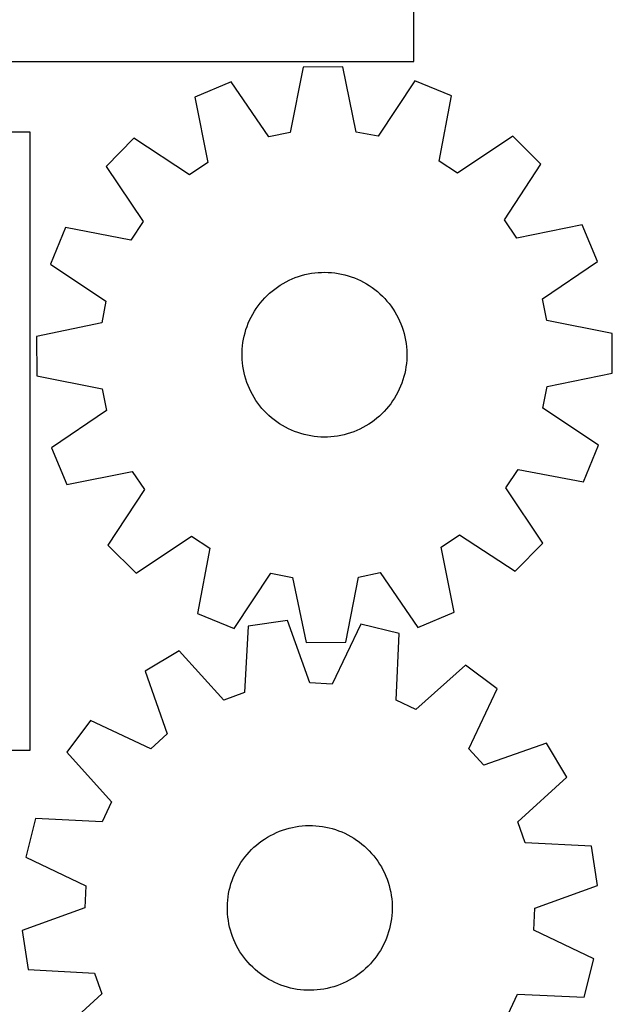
# Model space of a CAD drawing. Header units: millimetres. Extents: x 7 to 1243, y 7 to 1541.
# Tile 22 of 26: x 1071 to 1243, y 854 to 1141. Entities that reach past the tile are written whole.
import ezdxf

# ---------------------------------------------------------------- set-up
doc = ezdxf.new("R2010")
doc.units = ezdxf.units.MM
doc.layers.add('CUT', color=7, linetype='CONTINUOUS', true_color=0x000000)

msp = doc.modelspace()

# ---------------------------------------------------------------- linework, layer by layer
at = {"layer": 'CUT'}
for p, q in [((1185.702086, 1128.918733), (1185.702086, 1173.918733)), ((1005.702086, 1128.918733), (1185.702086, 1128.918733)), ((1153.458147, 1127.341487), (1149.709503, 1108.331225)), ((1164.994264, 1127.400382), (1153.458147, 1127.341487)), ((1168.936814, 1108.429386), (1164.994264, 1127.400382)), ((1132.507382, 1123.062816), (1121.871937, 1118.593723)), ((1143.409709, 1107.044649), (1132.507382, 1123.062816)), ((1185.987625, 1123.335848), (1175.249416, 1107.2072)), ((1196.668145, 1118.975579), (1185.987625, 1123.335848)), ((1121.871937, 1118.593723), (1125.683554, 1099.595987)), ((1193.0507, 1099.939915), (1196.668145, 1118.975579)), ((1073.953337, 1108.3472), (1028.953337, 1108.3472)), ((1073.953337, 928.3472), (1073.953337, 1108.3472)), ((1149.709503, 1108.331225), (1143.409709, 1107.044649)), ((1175.249416, 1107.2072), (1168.936814, 1108.429386)), ((1214.508051, 1107.186628), (1198.415074, 1096.395034)), ((1222.706963, 1099.071007), (1214.508051, 1107.186628)), ((1104.15333, 1106.623236), (1096.037709, 1098.424324)), ((1120.355654, 1095.996519), (1104.15333, 1106.623236)), ((1096.037709, 1098.424324), (1106.829303, 1082.331346)), ((1125.683554, 1099.595987), (1120.355654, 1095.996519)), ((1198.415074, 1096.395034), (1193.0507, 1099.939915)), ((1212.080246, 1082.868683), (1222.706963, 1099.071007)), ((1106.829303, 1082.331346), (1103.284422, 1076.966972)), ((1215.679714, 1077.540783), (1212.080246, 1082.868683)), ((1234.677451, 1081.3524), (1215.679714, 1077.540783)), ((1239.146544, 1070.716955), (1234.677451, 1081.3524)), ((1084.248758, 1080.584418), (1079.888489, 1069.903897)), ((1103.284422, 1076.966972), (1084.248758, 1080.584418)), ((1079.888489, 1069.903897), (1096.017137, 1059.165689)), ((1223.128376, 1059.814628), (1239.146544, 1070.716955)), ((1152.995158, 1066.628045), (1153.941192, 1066.880463)), ((1153.941192, 1066.880463), (1154.896735, 1067.094083)), ((1154.896735, 1067.094083), (1155.860196, 1067.268549)), ((1155.860196, 1067.268549), (1156.829971, 1067.403573)), ((1156.829971, 1067.403573), (1157.804446, 1067.498928)), ((1157.804446, 1067.498928), (1158.782, 1067.554457)), ((1158.782, 1067.554457), (1159.761006, 1067.570066)), ((1159.761006, 1067.570066), (1160.739833, 1067.54573)), ((1160.739833, 1067.54573), (1161.716853, 1067.48149)), ((1161.716853, 1067.48149), (1162.69044, 1067.377451)), ((1162.69044, 1067.377451), (1163.658973, 1067.233788)), ((1163.658973, 1067.233788), (1164.62084, 1067.05074)), ((1164.62084, 1067.05074), (1165.57444, 1066.82861)), ((1165.57444, 1066.82861), (1166.518187, 1066.56777)), ((1146.768773, 1063.818023), (1147.605372, 1064.326744)), ((1147.605372, 1064.326744), (1148.462025, 1064.800919)), ((1148.462025, 1064.800919), (1149.337306, 1065.239757)), ((1149.337306, 1065.239757), (1150.229757, 1065.642528)), ((1150.229757, 1065.642528), (1151.137895, 1066.008562)), ((1151.137895, 1066.008562), (1152.060207, 1066.337251)), ((1152.060207, 1066.337251), (1152.995158, 1066.628045)), ((1166.518187, 1066.56777), (1167.450508, 1066.268652)), ((1167.450508, 1066.268652), (1168.369854, 1065.931755)), ((1168.369854, 1065.931755), (1169.274692, 1065.55764)), ((1169.274692, 1065.55764), (1170.163518, 1065.146929)), ((1170.163518, 1065.146929), (1171.034852, 1064.700306)), ((1171.034852, 1064.700306), (1171.887244, 1064.218514)), ((1171.887244, 1064.218514), (1172.719275, 1063.702355)), ((1142.934025, 1060.787777), (1143.650215, 1061.455434)), ((1143.650215, 1061.455434), (1144.393043, 1062.093323)), ((1144.393043, 1062.093323), (1145.161271, 1062.700382)), ((1145.161271, 1062.700382), (1145.95362, 1063.275601)), ((1145.95362, 1063.275601), (1146.768773, 1063.818023)), ((1172.719275, 1063.702355), (1173.52956, 1063.152688)), ((1173.52956, 1063.152688), (1174.31675, 1062.570429)), ((1174.31675, 1062.570429), (1175.079536, 1061.956545)), ((1175.079536, 1061.956545), (1175.816648, 1061.31206)), ((1175.816648, 1061.31206), (1176.526858, 1060.638045)), ((1096.017137, 1059.165689), (1094.794951, 1052.853086)), ((1140.358764, 1057.842397), (1140.95696, 1058.617546)), ((1140.95696, 1058.617546), (1141.586275, 1059.367651)), ((1141.586275, 1059.367651), (1142.245663, 1060.091463)), ((1142.245663, 1060.091463), (1142.934025, 1060.787777)), ((1176.526858, 1060.638045), (1177.208986, 1059.935622)), ((1177.208986, 1059.935622), (1177.861894, 1059.205961)), ((1177.861894, 1059.205961), (1178.484498, 1058.450276)), ((1178.484498, 1058.450276), (1179.07576, 1057.669825)), ((1224.414952, 1053.514834), (1223.128376, 1059.814628)), ((1138.296276, 1054.517735), (1138.76058, 1055.379778)), ((1138.76058, 1055.379778), (1139.259659, 1056.222164)), ((1139.259659, 1056.222164), (1139.792683, 1057.043493)), ((1139.792683, 1057.043493), (1140.358764, 1057.842397)), ((1179.07576, 1057.669825), (1179.634697, 1056.865907)), ((1179.634697, 1056.865907), (1180.160378, 1056.039859)), ((1180.160378, 1056.039859), (1180.651928, 1055.193057)), ((1094.794951, 1052.853086), (1075.823955, 1048.910537)), ((1137.119445, 1051.828172), (1137.475025, 1052.740453)), ((1137.475025, 1052.740453), (1137.86752, 1053.637472)), ((1137.86752, 1053.637472), (1138.296276, 1054.517735)), ((1180.651928, 1055.193057), (1181.108529, 1054.32691)), ((1181.108529, 1054.32691), (1181.529422, 1053.44286)), ((1181.529422, 1053.44286), (1181.913904, 1052.542378)), ((1181.913904, 1052.542378), (1182.261338, 1051.626962)), ((1243.425215, 1049.76619), (1224.414952, 1053.514834)), ((1136.279799, 1049.015045), (1136.521334, 1049.963916)), ((1136.521334, 1049.963916), (1136.801371, 1050.902145)), ((1136.801371, 1050.902145), (1137.119445, 1051.828172)), ((1182.261338, 1051.626962), (1182.571144, 1050.698138)), ((1182.571144, 1050.698138), (1182.842806, 1049.757449)), ((1182.842806, 1049.757449), (1183.075874, 1048.806463)), ((1243.48411, 1038.230073), (1243.425215, 1049.76619)), ((1075.823955, 1048.910537), (1075.88285, 1037.37442)), ((1135.789901, 1046.120449), (1135.913778, 1047.091711)), ((1135.913778, 1047.091711), (1136.077167, 1048.057112)), ((1136.077167, 1048.057112), (1136.279799, 1049.015045)), ((1183.075874, 1048.806463), (1183.269957, 1047.846762)), ((1183.269957, 1047.846762), (1183.424735, 1046.879943)), ((1183.424735, 1046.879943), (1183.539948, 1045.907615)), ((1135.657082, 1043.187696), (1135.661446, 1044.166816)), ((1135.661446, 1044.166816), (1135.705744, 1045.144943)), ((1135.705744, 1045.144943), (1135.789901, 1046.120449)), ((1183.539948, 1045.907615), (1183.615406, 1044.931397)), ((1183.615406, 1044.931397), (1183.650982, 1043.952914)), ((1183.650982, 1043.952914), (1183.646618, 1042.973794)), ((1135.692659, 1042.209212), (1135.657082, 1043.187696)), ((1135.768116, 1041.232995), (1135.692659, 1042.209212)), ((1135.88333, 1040.260667), (1135.768116, 1041.232995)), ((1183.518164, 1041.02016), (1183.394287, 1040.048898)), ((1183.602321, 1041.995666), (1183.518164, 1041.02016)), ((1183.646618, 1042.973794), (1183.602321, 1041.995666)), ((1136.038107, 1039.293848), (1135.88333, 1040.260667)), ((1136.232191, 1038.334147), (1136.038107, 1039.293848)), ((1136.465258, 1037.38316), (1136.232191, 1038.334147)), ((1183.028266, 1038.125564), (1182.786731, 1037.176693)), ((1183.230897, 1039.083497), (1183.028266, 1038.125564)), ((1183.394287, 1040.048898), (1183.230897, 1039.083497)), ((1224.513113, 1034.287523), (1243.48411, 1038.230073)), ((1075.88285, 1037.37442), (1094.893112, 1033.625776)), ((1136.736921, 1036.442472), (1136.465258, 1037.38316)), ((1137.046727, 1035.513647), (1136.736921, 1036.442472)), ((1137.39416, 1034.598232), (1137.046727, 1035.513647)), ((1182.18862, 1035.312438), (1181.83304, 1034.400156)), ((1182.506693, 1036.238464), (1182.18862, 1035.312438)), ((1182.786731, 1037.176693), (1182.506693, 1036.238464)), ((1094.893112, 1033.625776), (1096.179688, 1027.325981)), ((1137.778643, 1033.69775), (1137.39416, 1034.598232)), ((1138.199535, 1032.8137), (1137.778643, 1033.69775)), ((1138.656136, 1031.947553), (1138.199535, 1032.8137)), ((1181.011789, 1032.622874), (1180.547485, 1031.760832)), ((1181.440545, 1033.503137), (1181.011789, 1032.622874)), ((1181.83304, 1034.400156), (1181.440545, 1033.503137)), ((1223.290927, 1027.974921), (1224.513113, 1034.287523)), ((1139.147686, 1031.100751), (1138.656136, 1031.947553)), ((1139.673367, 1030.274703), (1139.147686, 1031.100751)), ((1140.232304, 1029.470784), (1139.673367, 1030.274703)), ((1179.515382, 1030.097117), (1178.949301, 1029.298213)), ((1180.048405, 1030.918445), (1179.515382, 1030.097117)), ((1180.547485, 1031.760832), (1180.048405, 1030.918445)), ((1096.179688, 1027.325981), (1080.161521, 1016.423654)), ((1140.823566, 1028.690333), (1140.232304, 1029.470784)), ((1141.44617, 1027.934648), (1140.823566, 1028.690333)), ((1142.099079, 1027.204987), (1141.44617, 1027.934648)), ((1142.781206, 1026.502565), (1142.099079, 1027.204987)), ((1177.062402, 1027.049147), (1176.37404, 1026.352833)), ((1177.721789, 1027.772958), (1177.062402, 1027.049147)), ((1178.351105, 1028.523063), (1177.721789, 1027.772958)), ((1178.949301, 1029.298213), (1178.351105, 1028.523063)), ((1239.419576, 1017.236712), (1223.290927, 1027.974921)), ((1143.491417, 1025.82855), (1142.781206, 1026.502565)), ((1144.228529, 1025.184064), (1143.491417, 1025.82855)), ((1144.991314, 1024.570181), (1144.228529, 1025.184064)), ((1145.778505, 1023.987921), (1144.991314, 1024.570181)), ((1146.58879, 1023.438255), (1145.778505, 1023.987921)), ((1173.354444, 1023.865008), (1172.539291, 1023.322586)), ((1174.146794, 1024.440227), (1173.354444, 1023.865008)), ((1174.915022, 1025.047287), (1174.146794, 1024.440227)), ((1175.657849, 1025.685176), (1174.915022, 1025.047287)), ((1176.37404, 1026.352833), (1175.657849, 1025.685176)), ((1147.420821, 1022.922096), (1146.58879, 1023.438255)), ((1148.273212, 1022.440304), (1147.420821, 1022.922096)), ((1149.144546, 1021.993681), (1148.273212, 1022.440304)), ((1150.033372, 1021.58297), (1149.144546, 1021.993681)), ((1150.938211, 1021.208854), (1150.033372, 1021.58297)), ((1151.857556, 1020.871958), (1150.938211, 1021.208854)), ((1168.170169, 1021.132047), (1167.247857, 1020.803359)), ((1169.078307, 1021.498081), (1168.170169, 1021.132047)), ((1169.970759, 1021.900853), (1169.078307, 1021.498081)), ((1170.84604, 1022.339691), (1169.970759, 1021.900853)), ((1171.702692, 1022.813865), (1170.84604, 1022.339691)), ((1172.539291, 1023.322586), (1171.702692, 1022.813865)), ((1152.789878, 1020.57284), (1151.857556, 1020.871958)), ((1153.733624, 1020.311999), (1152.789878, 1020.57284)), ((1154.687225, 1020.08987), (1153.733624, 1020.311999)), ((1155.649092, 1019.906821), (1154.687225, 1020.08987)), ((1156.617625, 1019.763158), (1155.649092, 1019.906821)), ((1157.591212, 1019.65912), (1156.617625, 1019.763158)), ((1158.568232, 1019.594879), (1157.591212, 1019.65912)), ((1159.547059, 1019.570543), (1158.568232, 1019.594879)), ((1160.526064, 1019.586152), (1159.547059, 1019.570543)), ((1161.503618, 1019.641681), (1160.526064, 1019.586152)), ((1162.478094, 1019.737036), (1161.503618, 1019.641681)), ((1163.447869, 1019.87206), (1162.478094, 1019.737036)), ((1164.41133, 1020.046527), (1163.447869, 1019.87206)), ((1165.366872, 1020.260147), (1164.41133, 1020.046527)), ((1166.312906, 1020.512564), (1165.366872, 1020.260147)), ((1167.247857, 1020.803359), (1166.312906, 1020.512564)), ((1080.161521, 1016.423654), (1084.630614, 1005.78821)), ((1235.059307, 1006.556192), (1239.419576, 1017.236712)), ((1084.630614, 1005.78821), (1103.62835, 1009.599827)), ((1103.62835, 1009.599827), (1107.227819, 1004.271927)), ((1212.478762, 1004.809263), (1216.023643, 1010.173637)), ((1216.023643, 1010.173637), (1235.059307, 1006.556192)), ((1107.227819, 1004.271927), (1096.601101, 988.069603)), ((1223.270356, 988.716286), (1212.478762, 1004.809263)), ((1104.800013, 979.953981), (1120.892991, 990.745575)), ((1120.892991, 990.745575), (1126.257365, 987.200694)), ((1193.62451, 987.544623), (1198.95241, 991.144091)), ((1198.95241, 991.144091), (1215.154734, 980.517374)), ((1096.601101, 988.069603), (1104.800013, 979.953981)), ((1126.257365, 987.200694), (1122.639919, 968.16503)), ((1197.436127, 968.546886), (1193.62451, 987.544623)), ((1215.154734, 980.517374), (1223.270356, 988.716286)), ((1133.32044, 963.804761), (1144.058648, 979.93341)), ((1144.058648, 979.93341), (1150.371251, 978.711224)), ((1150.371251, 978.711224), (1154.3138, 959.740227)), ((1165.849917, 959.799122), (1169.598561, 978.809385)), ((1169.598561, 978.809385), (1175.898356, 980.095961)), ((1175.898356, 980.095961), (1186.800683, 964.077793)), ((1122.639919, 968.16503), (1133.32044, 963.804761)), ((1186.800683, 964.077793), (1197.436127, 968.546886)), ((1137.441028, 964.509666), (1136.41082, 945.160736)), ((1148.853544, 966.194883), (1137.441028, 964.509666)), ((1155.432124, 947.969497), (1148.853544, 966.194883)), ((1170.210301, 965.131614), (1161.853998, 947.649777)), ((1181.398995, 962.321171), (1170.210301, 965.131614)), ((1180.502257, 942.965596), (1181.398995, 962.321171)), ((1154.3138, 959.740227), (1165.849917, 959.799122)), ((1117.303062, 957.319122), (1107.404177, 951.394804)), ((1130.355431, 942.998574), (1117.303062, 957.319122)), ((1200.72317, 953.165961), (1186.312944, 940.212668)), ((1209.984666, 946.287722), (1200.72317, 953.165961)), ((1107.404177, 951.394804), (1113.856904, 933.12448)), ((1161.853998, 947.649777), (1155.432124, 947.969497)), ((1136.41082, 945.160736), (1130.355431, 942.998574)), ((1201.74913, 928.74867), (1209.984666, 946.287722)), ((1186.312944, 940.212668), (1180.502257, 942.965596)), ((1091.550825, 937.045141), (1084.672586, 927.783645)), ((1109.089877, 928.809605), (1091.550825, 937.045141)), ((1113.856904, 933.12448), (1109.089877, 928.809605)), ((1224.334328, 930.43437), (1206.064005, 923.981643)), ((1230.258647, 920.535485), (1224.334328, 930.43437)), ((923.953337, 928.3472), (1073.953337, 928.3472)), ((1084.672586, 927.783645), (1097.625879, 913.373419)), ((1206.064005, 923.981643), (1201.74913, 928.74867)), ((1215.938099, 907.483116), (1230.258647, 920.535485)), ((1097.625879, 913.373419), (1094.872951, 907.562732)), ((1075.517376, 908.45947), (1072.706933, 897.270776)), ((1094.872951, 907.562732), (1075.517376, 908.45947)), ((1151.263816, 906.092323), (1152.231606, 906.24091)), ((1152.231606, 906.24091), (1153.204651, 906.349897)), ((1153.204651, 906.349897), (1154.181332, 906.419105)), ((1154.181332, 906.419105), (1155.160023, 906.448418)), ((1155.160023, 906.448418), (1156.139095, 906.437788)), ((1156.139095, 906.437788), (1157.116919, 906.387231)), ((1157.116919, 906.387231), (1158.091867, 906.296832)), ((1158.091867, 906.296832), (1159.062316, 906.166742)), ((1218.100261, 901.427727), (1215.938099, 907.483116)), ((1143.050985, 903.035246), (1143.900915, 903.521366)), ((1143.900915, 903.521366), (1144.769967, 903.972415)), ((1144.769967, 903.972415), (1145.656693, 904.38764)), ((1145.656693, 904.38764), (1146.559617, 904.766352)), ((1146.559617, 904.766352), (1147.477238, 905.107919)), ((1147.477238, 905.107919), (1148.408026, 905.411774)), ((1148.408026, 905.411774), (1149.350434, 905.67741)), ((1149.350434, 905.67741), (1150.302893, 905.904386)), ((1150.302893, 905.904386), (1151.263816, 906.092323)), ((1159.062316, 906.166742), (1160.026651, 905.997176)), ((1160.026651, 905.997176), (1160.983268, 905.788418)), ((1160.983268, 905.788418), (1161.930573, 905.540815)), ((1161.930573, 905.540815), (1162.866991, 905.254778)), ((1162.866991, 905.254778), (1163.790962, 904.930784)), ((1163.790962, 904.930784), (1164.70095, 904.569372)), ((1164.70095, 904.569372), (1165.595438, 904.171144)), ((1165.595438, 904.171144), (1166.472939, 903.736763)), ((1166.472939, 903.736763), (1167.331992, 903.266951)), ((1139.136411, 900.108848), (1139.870236, 900.757074)), ((1139.870236, 900.757074), (1140.62989, 901.374828)), ((1140.62989, 901.374828), (1141.41411, 901.961083)), ((1141.41411, 901.961083), (1142.221589, 902.514863)), ((1142.221589, 902.514863), (1143.050985, 903.035246)), ((1167.331992, 903.266951), (1168.171167, 902.76249)), ((1168.171167, 902.76249), (1168.989067, 902.224221)), ((1168.989067, 902.224221), (1169.784332, 901.653038)), ((1169.784332, 901.653038), (1170.555637, 901.049893)), ((1170.555637, 901.049893), (1171.301698, 900.41579)), ((1237.449191, 900.397519), (1218.100261, 901.427727)), ((1136.483148, 897.233536), (1137.1019, 897.992377)), ((1137.1019, 897.992377), (1137.751091, 898.725348)), ((1137.751091, 898.725348), (1138.429637, 899.431231)), ((1138.429637, 899.431231), (1139.136411, 900.108848)), ((1171.301698, 900.41579), (1172.021275, 899.751783)), ((1172.021275, 899.751783), (1172.713169, 899.058979)), ((1172.713169, 899.058979), (1173.376228, 898.33853)), ((1173.376228, 898.33853), (1174.00935, 897.591635)), ((1239.134408, 888.985003), (1237.449191, 900.397519)), ((1072.706933, 897.270776), (1090.18877, 888.914473)), ((1134.332309, 893.965337), (1134.819546, 894.814627)), ((1134.819546, 894.814627), (1135.34102, 895.643338)), ((1135.34102, 895.643338), (1135.895862, 896.450088)), ((1135.895862, 896.450088), (1136.483148, 897.233536)), ((1174.00935, 897.591635), (1174.61148, 896.819537)), ((1174.61148, 896.819537), (1175.181616, 896.023522)), ((1175.181616, 896.023522), (1175.718809, 895.204914)), ((1175.718809, 895.204914), (1176.222166, 894.365077)), ((1133.083828, 891.308274), (1133.463727, 892.2107)), ((1133.463727, 892.2107), (1133.880118, 893.096879)), ((1133.880118, 893.096879), (1134.332309, 893.965337)), ((1176.222166, 894.365077), (1176.690848, 893.505407)), ((1176.690848, 893.505407), (1177.124075, 892.627335)), ((1177.124075, 892.627335), (1177.521126, 891.732324)), ((1132.1691, 888.518659), (1132.435975, 889.460716)), ((1132.435975, 889.460716), (1132.741054, 890.391104)), ((1132.741054, 890.391104), (1133.083828, 891.308274)), ((1177.521126, 891.732324), (1177.88134, 890.821862)), ((1177.88134, 890.821862), (1178.204118, 889.897465)), ((1178.204118, 889.897465), (1178.488923, 888.960672)), ((1090.18877, 888.914473), (1089.86905, 882.492599)), ((1131.601811, 885.63823), (1131.75167, 886.605824)), ((1131.75167, 886.605824), (1131.940871, 887.566499)), ((1131.940871, 887.566499), (1132.1691, 888.518659)), ((1178.488923, 888.960672), (1178.73528, 888.013041)), ((1178.73528, 888.013041), (1178.94278, 887.056151)), ((1178.94278, 887.056151), (1179.111077, 886.091594)), ((1220.909022, 882.406423), (1239.134408, 888.985003)), ((1131.390451, 882.710089), (1131.421051, 883.68874)), ((1131.421051, 883.68874), (1131.491543, 884.665329)), ((1131.491543, 884.665329), (1131.601811, 885.63823)), ((1179.111077, 886.091594), (1179.239891, 885.120974)), ((1179.239891, 885.120974), (1179.329008, 884.145908)), ((1179.329008, 884.145908), (1179.378278, 883.168019)), ((1089.86905, 882.492599), (1071.643664, 875.914019)), ((1131.399794, 881.731003), (1131.390451, 882.710089)), ((1131.449064, 880.753114), (1131.399794, 881.731003)), ((1131.538181, 879.778048), (1131.449064, 880.753114)), ((1179.357021, 881.210282), (1179.286529, 880.233693)), ((1179.387621, 882.188934), (1179.357021, 881.210282)), ((1179.378278, 883.168019), (1179.387621, 882.188934)), ((1220.589302, 875.984549), (1220.909022, 882.406423)), ((1131.666995, 878.807429), (1131.538181, 879.778048)), ((1131.835292, 877.842871), (1131.666995, 878.807429)), ((1132.042792, 876.885981), (1131.835292, 877.842871)), ((1179.026402, 878.293199), (1178.837201, 877.332523)), ((1179.176261, 879.260792), (1179.026402, 878.293199)), ((1179.286529, 880.233693), (1179.176261, 879.260792)), ((1071.643664, 875.914019), (1073.328881, 864.501503)), ((1132.289149, 875.938351), (1132.042792, 876.885981)), ((1132.573954, 875.001557), (1132.289149, 875.938351)), ((1132.896732, 874.077161), (1132.573954, 875.001557)), ((1178.342097, 875.438306), (1178.037018, 874.507918)), ((1178.608972, 876.380364), (1178.342097, 875.438306)), ((1178.837201, 877.332523), (1178.608972, 876.380364)), ((1238.071139, 867.628246), (1220.589302, 875.984549)), ((1133.256946, 873.166699), (1132.896732, 874.077161)), ((1133.653997, 872.271687), (1133.256946, 873.166699)), ((1134.087224, 871.393616), (1133.653997, 872.271687)), ((1176.897954, 871.802143), (1176.445763, 870.933685)), ((1177.314345, 872.688322), (1176.897954, 871.802143)), ((1177.694244, 873.590748), (1177.314345, 872.688322)), ((1178.037018, 874.507918), (1177.694244, 873.590748)), ((1134.555906, 870.533946), (1134.087224, 871.393616)), ((1135.059263, 869.694108), (1134.555906, 870.533946)), ((1135.596456, 868.8755), (1135.059263, 869.694108)), ((1175.437052, 869.255685), (1174.88221, 868.448934)), ((1175.958526, 870.084395), (1175.437052, 869.255685)), ((1176.445763, 870.933685), (1175.958526, 870.084395)), ((1136.166592, 868.079485), (1135.596456, 868.8755)), ((1136.768722, 867.307388), (1136.166592, 868.079485)), ((1137.401844, 866.560493), (1136.768722, 867.307388)), ((1138.064903, 865.840043), (1137.401844, 866.560493)), ((1173.026981, 866.173674), (1172.348435, 865.467792)), ((1173.676172, 866.906645), (1173.026981, 866.173674)), ((1174.294924, 867.665487), (1173.676172, 866.906645)), ((1174.88221, 868.448934), (1174.294924, 867.665487)), ((1235.260696, 856.439552), (1238.071139, 867.628246)), ((1073.328881, 864.501503), (1092.677811, 863.471296)), ((1092.677811, 863.471296), (1094.839973, 857.415906)), ((1138.756797, 865.147239), (1138.064903, 865.840043)), ((1139.476374, 864.483232), (1138.756797, 865.147239)), ((1140.222435, 863.849129), (1139.476374, 864.483232)), ((1140.99374, 863.245984), (1140.222435, 863.849129)), ((1141.789005, 862.674801), (1140.99374, 863.245984)), ((1170.148182, 863.524194), (1169.363962, 862.937939)), ((1170.907836, 864.141949), (1170.148182, 863.524194)), ((1171.641661, 864.790174), (1170.907836, 864.141949)), ((1172.348435, 865.467792), (1171.641661, 864.790174)), ((1142.606905, 862.136532), (1141.789005, 862.674801)), ((1143.44608, 861.632071), (1142.606905, 862.136532)), ((1144.305133, 861.162259), (1143.44608, 861.632071)), ((1145.182634, 860.727878), (1144.305133, 861.162259)), ((1146.077122, 860.32965), (1145.182634, 860.727878)), ((1146.98711, 859.968238), (1146.077122, 860.32965)), ((1165.121379, 860.511382), (1164.218455, 860.132671)), ((1166.008105, 860.926608), (1165.121379, 860.511382)), ((1166.877157, 861.377656), (1166.008105, 860.926608)), ((1167.727087, 861.863776), (1166.877157, 861.377656)), ((1168.556483, 862.384159), (1167.727087, 861.863776)), ((1169.363962, 862.937939), (1168.556483, 862.384159)), ((1147.911081, 859.644244), (1146.98711, 859.968238)), ((1148.847499, 859.358208), (1147.911081, 859.644244)), ((1149.794804, 859.110604), (1148.847499, 859.358208)), ((1150.751421, 858.901846), (1149.794804, 859.110604)), ((1151.715756, 858.732281), (1150.751421, 858.901846)), ((1152.686205, 858.60219), (1151.715756, 858.732281)), ((1153.661153, 858.511792), (1152.686205, 858.60219)), ((1154.638977, 858.461235), (1153.661153, 858.511792)), ((1155.618049, 858.450604), (1154.638977, 858.461235)), ((1156.59674, 858.479917), (1155.618049, 858.450604)), ((1157.573421, 858.549125), (1156.59674, 858.479917)), ((1158.546466, 858.658113), (1157.573421, 858.549125)), ((1159.514256, 858.806699), (1158.546466, 858.658113)), ((1160.475179, 858.994637), (1159.514256, 858.806699)), ((1161.427638, 859.221612), (1160.475179, 858.994637)), ((1162.370046, 859.487249), (1161.427638, 859.221612)), ((1163.300834, 859.791103), (1162.370046, 859.487249)), ((1164.218455, 860.132671), (1163.300834, 859.791103)), ((1094.839973, 857.415906), (1080.519425, 844.363537)), ((1213.152193, 851.525604), (1215.905121, 857.33629)), ((1215.905121, 857.33629), (1235.260696, 856.439552))]:
    msp.add_line(p, q, dxfattribs=at)

doc.saveas('drawing.dxf')
